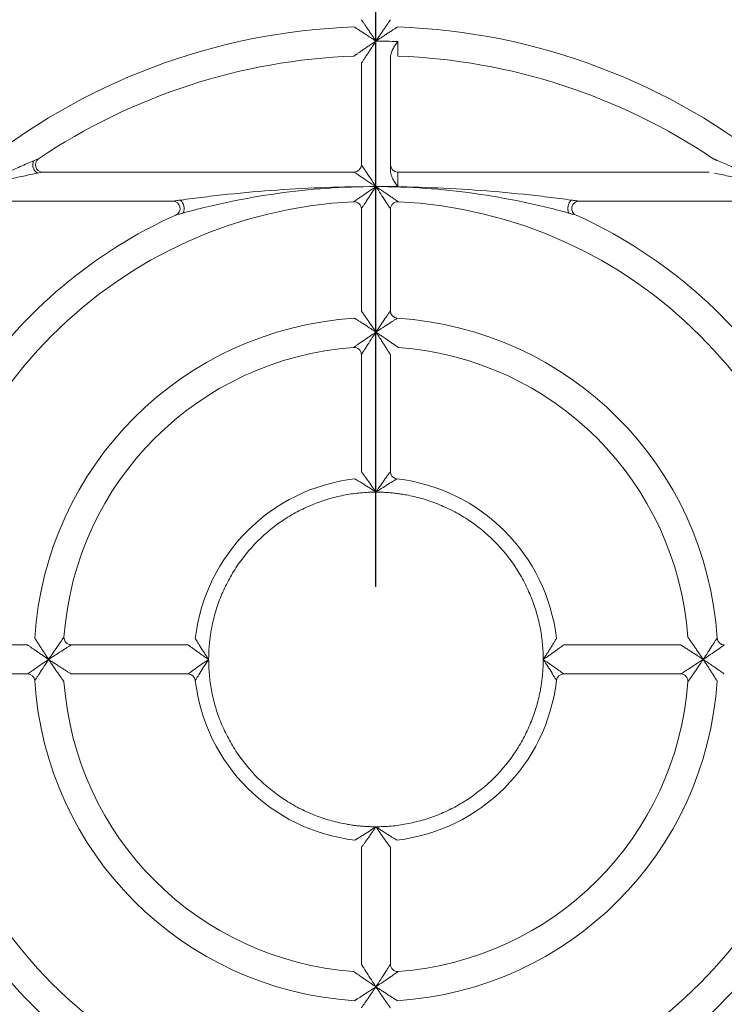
# Model space of a CAD drawing. Header units: millimetres. Extents: x 30 to 1432, y 107 to 988.
# Tile 14 of 34: x 1072 to 1120, y 653 to 721. Entities that reach past the tile are written whole.
import ezdxf

# ---------------------------------------------------------------- set-up
doc = ezdxf.new("R2010")
doc.units = ezdxf.units.MM
doc.header["$LTSCALE"] = 5
doc.layers.add('AA', color=7, linetype='Continuous')
doc.styles.add('SLDTEXTSTYLE1', font='TXT', dxfattribs={"width": 0.75})
doc.dimstyles.new('SLDDIMSTYLE0', dxfattribs={"dimtxt": 17.5, "dimasz": 16.51, "dimexe": 0, "dimexo": 0.0625, "dimgap": 4.375, "dimtad": 1, "dimrnd": 1e-09, "dimzin": 12, "dimdsep": 46, "dimtxsty": 'SLDTEXTSTYLE1', "dimsah": 1, "dimcen": 0.09, "dimadec": 0, "dimazin": 3, "dimtfac": 1, "dimtofl": 0, "dimtmove": 0, "dimatfit": 3, "dimfxl": 1, "dimfrac": 2, "dimtolj": 1, "dimtzin": 12, "dimarcsym": 0})

# ---------------------------------------------------------------- blocks, each defined once
blk = doc.blocks.new('*D6')
at = {"layer": 'AA', "color": 7}
for p, q in [((1096.503, 681.694), (1096.503, 887.194)), ((1221.503, 681.694), (1221.503, 887.194)), ((1096.503, 882.194), (1221.503, 882.194))]:
    blk.add_line(p, q, dxfattribs=at)
for points in [[(1096.503, 882.194), (1113.013, 879.654), (1113.013, 884.734)], [(1221.503, 882.194), (1204.993, 884.734), (1204.993, 879.654)]]:
    blk.add_solid(points, dxfattribs=at)
at = {"layer": 'AA', "color": 7, "insert": (1119.283, 904.752, 18.061), "char_height": 17.5, "attachment_point": 1, "style": 'SLDTEXTSTYLE1'}
blk.add_mtext('125', dxfattribs=at)

msp = doc.modelspace()

# ---------------------------------------------------------------- linework, layer by layer
at = {"color": 7, "linetype": 'Continuous', "lineweight": 15}
for p, q in [((1096.503, 709.194), (1096.503, 719.194)), ((1095.503, 717.666), (1095.503, 710.694)), ((1097.503, 718.048), (1097.503, 710.312)), ((1095.003, 710.194), (1073.59, 710.194)), ((1119.416, 710.194), (1098.003, 710.194)), ((1098.003, 710.194), (1098.003, 709.194)), ((1098.003, 709.194), (1096.503, 709.194)), ((1069.67, 708.194), (1082.538, 708.194)), ((1110.467, 708.194), (1123.335, 708.194)), ((1095.503, 707.657), (1095.503, 700.647)), ((1097.503, 700.647), (1097.503, 707.657)), ((1095.503, 697.64), (1095.503, 689.607)), ((1097.503, 689.607), (1097.503, 697.64)), ((1072.55, 677.694), (1065.539, 677.694)), ((1083.59, 677.694), (1075.556, 677.694)), ((1117.449, 677.694), (1109.416, 677.694)), ((1065.539, 675.694), (1072.55, 675.694)), ((1075.556, 675.694), (1083.59, 675.694)), ((1109.416, 675.694), (1117.449, 675.694)), ((1095.503, 663.781), (1095.503, 655.747)), ((1097.503, 655.747), (1097.503, 663.781))]:
    msp.add_line(p, q, dxfattribs=at)
for centre, radius, start, end in [((1096.503, 676.694), 53.5, 91.59175, 140.9772), ((1096.503, 676.694), 53.5, 39.0228, 88.40825), ((1096.503, 676.694), 51.5, 91.68541, 138.18969), ((1096.503, 676.694), 51.5, 41.81031, 88.31459), ((1096.503, 676.694), 43.5, 91.95364, 129.40057), ((1096.503, 676.694), 43.5, 50.59943, 88.04636), ((1096.503, 676.694), 41.5, 92.09665, 123.97635), ((1096.503, 676.694), 41.5, 56.02365, 87.90335), ((1073.594, 710.696), 0.678, 156.50594, 237.96652), ((1095.003, 710.694), 0.5, 270, 0), ((1098.003, 710.694), 0.5, 180, 270), ((1096.503, 676.694), 31.5, 92.77346, 177.22654), ((1082.484, 707.685), 0.828, 338.52803, 44.82159), ((1095.003, 707.657), 0.5, 0, 92.77346), ((1098.003, 707.657), 0.5, 87.22654, 180), ((1096.503, 676.694), 31.5, 2.77346, 87.22654), ((1110.521, 707.685), 0.828, 135.17833, 201.47206), ((1110.467, 707.694), 0.5, 90, 245.75037), ((1096.503, 676.694), 23.5, 93.58332, 176.41668), ((1096.503, 676.694), 23.5, 3.58332, 86.41668), ((1096.503, 676.694), 21.5, 94.09604, 175.90396), ((1096.503, 676.694), 12.5, 96.62581, 173.37419), ((1096.503, 676.694), 12.5, 6.62581, 83.37419), ((1083.59, 675.194), 0.5, 6.62581, 90), ((1096.503, 676.694), 23.5, 183.58332, 266.41668), ((1096.503, 676.694), 12.5, 186.62581, 263.37419), ((1096.503, 676.694), 12.5, 276.62581, 353.37419), ((1096.503, 676.694), 23.5, 273.58332, 356.41668), ((1096.503, 676.694), 31.5, 272.77346, 357.22654), ((1096.503, 676.694), 21.5, 274.09604, 355.90396)]:
    msp.add_arc(centre, radius, start, end, dxfattribs=at)
at = {"color": 144, "linetype": 'Continuous', "lineweight": 0}
for centre, radius, start, end in [((1073.59, 710.694), 0.5, 123.97635, 270), ((1082.538, 707.694), 0.5, 294.24963, 90), ((1098.003, 700.647), 0.5, 180, 266.41668), ((1095.003, 697.64), 0.5, 0, 94.09604), ((1096.503, 676.694), 21.5, 4.09604, 85.90396), ((1098.003, 689.607), 0.5, 180, 263.37419), ((1075.556, 678.194), 0.5, 175.90396, 270), ((1120.456, 678.194), 0.5, 183.58349, 270), ((1072.55, 675.194), 0.5, 3.58332, 90), ((1109.416, 675.194), 0.5, 90, 173.37419), ((1117.449, 675.194), 0.5, 355.90396, 90), ((1096.503, 676.694), 31.5, 182.77346, 267.22654), ((1096.503, 676.694), 21.5, 184.09604, 265.90396), ((1098.003, 655.747), 0.5, 180, 274.09604)]:
    msp.add_arc(centre, radius, start, end, dxfattribs=at)
for points, knots in [([(1096.503, 719.194), (1096.457, 719.224), (1096.371, 719.281), (1096.249, 719.362), (1096.142, 719.434), (1095.993, 719.532), (1095.811, 719.652), (1095.586, 719.799), (1095.384, 719.932), (1095.227, 720.033), (1095.126, 720.099), (1095.066, 720.139), (1095.027, 720.164), (1095.022, 720.167), (1095.02, 720.168)], [0, 0, 0, 0, 0.073534, 0.139596, 0.198159, 0.249198, 0.383534, 0.499517, 0.634234, 0.749153, 0.818589, 0.882586, 0.9425, 1, 1, 1, 1]), ([(1095.503, 720.668), (1095.503, 720.667), (1095.504, 720.666), (1095.513, 720.654), (1095.526, 720.634), (1095.545, 720.607), (1095.569, 720.572), (1095.599, 720.529), (1095.654, 720.449), (1095.75, 720.307), (1095.887, 720.108), (1096.038, 719.884), (1096.183, 719.67), (1096.341, 719.435), (1096.444, 719.282), (1096.503, 719.194)], [0, 0, 0, 0, 0.032583, 0.065729, 0.099784, 0.135071, 0.171879, 0.210462, 0.251041, 0.365571, 0.500613, 0.615979, 0.750862, 0.857525, 1, 1, 1, 1]), ([(1096.503, 719.194), (1096.534, 719.24), (1096.593, 719.328), (1096.675, 719.452), (1096.747, 719.558), (1096.845, 719.705), (1096.967, 719.884), (1097.118, 720.108), (1097.255, 720.307), (1097.361, 720.463), (1097.43, 720.562), (1097.472, 720.623), (1097.498, 720.661), (1097.501, 720.666), (1097.503, 720.668)], [0, 0, 0, 0, 0.075729, 0.142505, 0.200329, 0.249205, 0.384105, 0.499522, 0.634579, 0.749162, 0.818814, 0.88286, 0.942689, 1, 1, 1, 1]), ([(1097.986, 720.168), (1097.985, 720.168), (1097.983, 720.167), (1097.971, 720.159), (1097.951, 720.146), (1097.924, 720.128), (1097.888, 720.105), (1097.845, 720.077), (1097.764, 720.024), (1097.621, 719.932), (1097.419, 719.799), (1097.194, 719.652), (1096.977, 719.509), (1096.742, 719.354), (1096.589, 719.251), (1096.503, 719.194)], [0, 0, 0, 0, 0.032701, 0.065935, 0.100045, 0.135344, 0.172118, 0.210614, 0.251048, 0.365914, 0.500616, 0.616547, 0.750867, 0.86043, 1, 1, 1, 1]), ([(1094.984, 718.166), (1094.985, 718.166), (1094.987, 718.168), (1095, 718.176), (1095.021, 718.191), (1095.05, 718.211), (1095.087, 718.236), (1095.133, 718.268), (1095.218, 718.326), (1095.365, 718.426), (1095.569, 718.565), (1095.798, 718.72), (1096.003, 718.86), (1096.244, 719.02), (1096.4, 719.125), (1096.503, 719.194)], [0, 0, 0, 0, 0.031981, 0.064652, 0.098413, 0.13363, 0.170626, 0.209685, 0.251048, 0.36452, 0.500644, 0.61417, 0.750857, 0.837239, 1, 1, 1, 1]), ([(1096.503, 719.194), (1096.468, 719.142), (1096.404, 719.046), (1096.318, 718.917), (1096.25, 718.813), (1096.154, 718.667), (1096.036, 718.488), (1095.885, 718.257), (1095.751, 718.051), (1095.645, 717.887), (1095.576, 717.781), (1095.534, 717.716), (1095.508, 717.674), (1095.504, 717.669), (1095.503, 717.666)], [0, 0, 0, 0, 0.082747, 0.151866, 0.207357, 0.249219, 0.38515, 0.499502, 0.63527, 0.749161, 0.819749, 0.884016, 0.943468, 1, 1, 1, 1]), ([(1098.003, 719.167), (1097.943, 719.083), (1097.851, 718.953), (1097.741, 718.778), (1097.663, 718.637), (1097.595, 718.492), (1097.543, 718.339), (1097.509, 718.192), (1097.505, 718.095), (1097.503, 718.048)], [0, 0, 0, 0, 0.2498934, 0.3811437, 0.4986889, 0.6380821, 0.7669927, 0.8869863, 1, 1, 1, 1]), ([(1098.003, 719.167), (1098.003, 719.135), (1098.004, 719.071), (1098.006, 718.98), (1098.007, 718.895), (1098.009, 718.817), (1098.01, 718.746), (1098.011, 718.683), (1098.012, 718.626), (1098.013, 718.575), (1098.014, 718.531), (1098.015, 718.493), (1098.016, 718.42), (1098.018, 718.325), (1098.02, 718.233), (1098.021, 718.176), (1098.021, 718.169), (1098.021, 718.166)], [0, 0, 0, 0, 0.06213, 0.120937, 0.176418, 0.228576, 0.277408, 0.322916, 0.365098, 0.403955, 0.439486, 0.471691, 0.500571, 0.631623, 0.758538, 0.881327, 1, 1, 1, 1]), ([(1096.503, 709.194), (1096.372, 709.39), (1096.241, 709.586), (1095.999, 709.949), (1095.888, 710.116), (1095.703, 710.393), (1095.629, 710.504), (1095.529, 710.655), (1095.503, 710.694), (1095.503, 710.694)], [0, 0, 0, 0, 0.25, 0.25, 0.5, 0.5, 0.75, 0.75, 1, 1, 1, 1]), ([(1119.695, 711.108), (1119.696, 711.108), (1119.698, 711.107), (1119.711, 711.102), (1119.732, 711.093), (1119.762, 711.08), (1119.8, 711.064), (1119.847, 711.045), (1119.901, 711.022), (1119.964, 710.996), (1120.01, 710.976), (1120.033, 710.966)], [0, 0, 0, 0, 0.076747, 0.157185, 0.244211, 0.340129, 0.446673, 0.565114, 0.696384, 0.841172, 1, 1, 1, 1]), ([(1096.503, 709.194), (1096.616, 709.023), (1096.728, 708.855), (1096.945, 708.524), (1097.052, 708.36), (1097.196, 708.137), (1097.241, 708.067), (1097.325, 707.936), (1097.364, 707.875), (1097.461, 707.723), (1097.503, 707.657), (1097.503, 707.657)], [0, 0, 0, 0, 0.25, 0.25, 0.5, 0.5, 0.625, 0.625, 0.75, 0.75, 1, 1, 1, 1]), ([(1095.503, 700.647), (1095.503, 700.646), (1095.504, 700.645), (1095.513, 700.633), (1095.526, 700.614), (1095.545, 700.587), (1095.569, 700.553), (1095.598, 700.512), (1095.653, 700.434), (1095.75, 700.295), (1095.887, 700.099), (1096.039, 699.878), (1096.185, 699.665), (1096.343, 699.432), (1096.445, 699.28), (1096.503, 699.194)], [0, 0, 0, 0, 0.03276, 0.066046, 0.100188, 0.135493, 0.172238, 0.21067, 0.251005, 0.365821, 0.500575, 0.616342, 0.75085, 0.859834, 1, 1, 1, 1]), ([(1096.503, 699.194), (1096.459, 699.223), (1096.376, 699.278), (1096.256, 699.357), (1096.148, 699.429), (1095.928, 699.573), (1095.666, 699.744), (1095.392, 699.92), (1095.237, 700.019), (1095.138, 700.082), (1095.079, 700.12), (1095.041, 700.143), (1095.036, 700.146), (1095.034, 700.148)], [0, 0, 0, 0, 0.071134, 0.136423, 0.195824, 0.249302, 0.499333, 0.633537, 0.749069, 0.817996, 0.88189, 0.942036, 1, 1, 1, 1]), ([(1097.503, 697.64), (1097.502, 697.641), (1097.501, 697.643), (1097.493, 697.656), (1097.479, 697.678), (1097.46, 697.709), (1097.436, 697.748), (1097.405, 697.796), (1097.35, 697.884), (1097.255, 698.037), (1097.121, 698.246), (1096.971, 698.48), (1096.834, 698.691), (1096.676, 698.934), (1096.57, 699.092), (1096.503, 699.194)], [0, 0, 0, 0, 0.031857, 0.064424, 0.098121, 0.133324, 0.170366, 0.209532, 0.251064, 0.364565, 0.500658, 0.61438, 0.750857, 0.839545, 1, 1, 1, 1]), ([(1096.503, 699.194), (1096.542, 699.167), (1096.622, 699.114), (1096.74, 699.034), (1096.857, 698.955), (1097.017, 698.848), (1097.21, 698.717), (1097.441, 698.557), (1097.65, 698.412), (1097.814, 698.297), (1097.922, 698.221), (1097.988, 698.174), (1098.03, 698.144), (1098.036, 698.141), (1098.038, 698.139)], [0, 0, 0, 0, 0.062398, 0.124737, 0.187018, 0.249242, 0.379221, 0.499523, 0.636366, 0.749193, 0.820738, 0.885226, 0.944291, 1, 1, 1, 1]), ([(1096.503, 688.194), (1096.462, 688.221), (1096.382, 688.274), (1096.265, 688.351), (1096.157, 688.422), (1096.007, 688.518), (1095.825, 688.635), (1095.605, 688.774), (1095.406, 688.898), (1095.255, 688.991), (1095.16, 689.05), (1095.103, 689.084), (1095.067, 689.106), (1095.063, 689.109), (1095.06, 689.11)], [0, 0, 0, 0, 0.068333, 0.132676, 0.192975, 0.24918, 0.3815, 0.499568, 0.632633, 0.74917, 0.817129, 0.880779, 0.941274, 1, 1, 1, 1]), ([(1095.503, 689.607), (1095.503, 689.606), (1095.504, 689.605), (1095.512, 689.594), (1095.526, 689.576), (1095.544, 689.551), (1095.568, 689.519), (1095.597, 689.48), (1095.652, 689.406), (1095.75, 689.273), (1095.888, 689.082), (1096.041, 688.867), (1096.189, 688.656), (1096.346, 688.427), (1096.447, 688.277), (1096.503, 688.194)], [0, 0, 0, 0, 0.033079, 0.06662, 0.100923, 0.136269, 0.172913, 0.211086, 0.250992, 0.366346, 0.50054, 0.617016, 0.750854, 0.863052, 1, 1, 1, 1]), ([(1073.049, 678.162), (1073.049, 678.162), (1073.05, 678.16), (1073.058, 678.148), (1073.07, 678.129), (1073.087, 678.102), (1073.109, 678.067), (1073.136, 678.025), (1073.187, 677.945), (1073.276, 677.804), (1073.406, 677.604), (1073.55, 677.38), (1073.693, 677.163), (1073.846, 676.929), (1073.947, 676.777), (1074.003, 676.694)], [0, 0, 0, 0, 0.032972, 0.066418, 0.100657, 0.135984, 0.172669, 0.210945, 0.251017, 0.366448, 0.500582, 0.617303, 0.750862, 0.863661, 1, 1, 1, 1]), ([(1084.086, 678.136), (1084.087, 678.135), (1084.087, 678.134), (1084.094, 678.122), (1084.106, 678.104), (1084.121, 678.078), (1084.142, 678.045), (1084.166, 678.005), (1084.214, 677.927), (1084.298, 677.79), (1084.466, 677.52), (1084.655, 677.224), (1084.85, 676.924), (1084.95, 676.774), (1085.003, 676.694)], [0, 0, 0, 0, 0.033472, 0.067312, 0.101802, 0.137203, 0.173754, 0.211666, 0.251125, 0.367664, 0.500779, 0.75076, 0.867286, 1, 1, 1, 1]), ([(1108.003, 676.694), (1108.03, 676.735), (1108.083, 676.815), (1108.16, 676.931), (1108.231, 677.04), (1108.327, 677.189), (1108.444, 677.371), (1108.583, 677.591), (1108.707, 677.79), (1108.8, 677.941), (1108.859, 678.037), (1108.893, 678.093), (1108.915, 678.129), (1108.918, 678.134), (1108.919, 678.136)], [0, 0, 0, 0, 0.068333, 0.132676, 0.192975, 0.24918, 0.3815, 0.499568, 0.632633, 0.74917, 0.817129, 0.880779, 0.941274, 1, 1, 1, 1]), ([(1117.948, 678.229), (1117.948, 678.229), (1117.949, 678.227), (1117.959, 678.213), (1117.974, 678.192), (1117.995, 678.162), (1118.022, 678.124), (1118.056, 678.076), (1118.116, 677.99), (1118.221, 677.841), (1118.363, 677.637), (1118.521, 677.406), (1118.679, 677.175), (1118.844, 676.932), (1118.95, 676.774), (1119.003, 676.694)], [0, 0, 0, 0, 0.031599, 0.06397, 0.097546, 0.132719, 0.169833, 0.209186, 0.251035, 0.363808, 0.500631, 0.612603, 0.750822, 0.874545, 1, 1, 1, 1]), ([(1074.003, 676.694), (1073.957, 676.724), (1073.871, 676.782), (1073.75, 676.863), (1073.644, 676.935), (1073.497, 677.035), (1073.318, 677.157), (1073.098, 677.309), (1072.901, 677.446), (1072.749, 677.553), (1072.652, 677.621), (1072.594, 677.663), (1072.557, 677.689), (1072.552, 677.692), (1072.55, 677.694)], [0, 0, 0, 0, 0.073993, 0.14019, 0.198594, 0.24921, 0.383733, 0.499553, 0.634322, 0.749191, 0.818477, 0.882432, 0.942399, 1, 1, 1, 1]), ([(1085.003, 676.694), (1084.959, 676.723), (1084.876, 676.778), (1084.758, 676.858), (1084.652, 676.931), (1084.506, 677.031), (1084.33, 677.155), (1084.114, 677.308), (1083.923, 677.447), (1083.778, 677.554), (1083.686, 677.622), (1083.631, 677.663), (1083.596, 677.689), (1083.592, 677.692), (1083.59, 677.694)], [0, 0, 0, 0, 0.071578, 0.136967, 0.196174, 0.249203, 0.383054, 0.499582, 0.633789, 0.749195, 0.817843, 0.881652, 0.941876, 1, 1, 1, 1]), ([(1109.416, 677.694), (1109.415, 677.693), (1109.414, 677.692), (1109.403, 677.684), (1109.385, 677.671), (1109.36, 677.652), (1109.328, 677.628), (1109.289, 677.599), (1109.215, 677.544), (1109.082, 677.447), (1108.891, 677.308), (1108.676, 677.155), (1108.465, 677.007), (1108.236, 676.851), (1108.086, 676.749), (1108.003, 676.694)], [0, 0, 0, 0, 0.033079, 0.06662, 0.100923, 0.136269, 0.172913, 0.211086, 0.250992, 0.366346, 0.50054, 0.617016, 0.750854, 0.863052, 1, 1, 1, 1]), ([(1119.003, 676.694), (1118.957, 676.724), (1118.872, 676.781), (1118.755, 676.858), (1118.661, 676.92), (1118.588, 676.967), (1118.462, 677.05), (1118.289, 677.162), (1118.055, 677.312), (1117.846, 677.446), (1117.678, 677.551), (1117.568, 677.62), (1117.5, 677.662), (1117.457, 677.689), (1117.452, 677.692), (1117.449, 677.694)], [0, 0, 0, 0, 0.072826, 0.134163, 0.18401, 0.222367, 0.249233, 0.385729, 0.499501, 0.63561, 0.749163, 0.820238, 0.884622, 0.943879, 1, 1, 1, 1]), ([(1074.003, 676.694), (1074.049, 676.663), (1074.134, 676.606), (1074.25, 676.529), (1074.344, 676.467), (1074.417, 676.42), (1074.544, 676.337), (1074.716, 676.225), (1074.95, 676.075), (1075.16, 675.942), (1075.327, 675.837), (1075.437, 675.768), (1075.505, 675.725), (1075.548, 675.699), (1075.554, 675.695), (1075.556, 675.694)], [0, 0, 0, 0, 0.072826, 0.134163, 0.18401, 0.222367, 0.249233, 0.385729, 0.499501, 0.63561, 0.749163, 0.820238, 0.884622, 0.943879, 1, 1, 1, 1]), ([(1075.058, 675.158), (1075.057, 675.159), (1075.056, 675.161), (1075.047, 675.174), (1075.032, 675.195), (1075.01, 675.225), (1074.983, 675.264), (1074.95, 675.311), (1074.889, 675.397), (1074.785, 675.546), (1074.643, 675.751), (1074.484, 675.981), (1074.327, 676.212), (1074.161, 676.455), (1074.056, 676.614), (1074.003, 676.694)], [0, 0, 0, 0, 0.031599, 0.06397, 0.097546, 0.132719, 0.169833, 0.209186, 0.251035, 0.363808, 0.500631, 0.612603, 0.750822, 0.874545, 1, 1, 1, 1]), ([(1119.957, 675.225), (1119.956, 675.226), (1119.955, 675.227), (1119.948, 675.239), (1119.936, 675.258), (1119.918, 675.285), (1119.896, 675.32), (1119.87, 675.362), (1119.819, 675.442), (1119.729, 675.583), (1119.6, 675.784), (1119.455, 676.007), (1119.313, 676.225), (1119.16, 676.458), (1119.058, 676.61), (1119.003, 676.694)], [0, 0, 0, 0, 0.032972, 0.066418, 0.100657, 0.135984, 0.172669, 0.210945, 0.251017, 0.366448, 0.500582, 0.617303, 0.750862, 0.863654, 1, 1, 1, 1]), ([(1119.003, 676.694), (1119.048, 676.663), (1119.134, 676.606), (1119.255, 676.524), (1119.362, 676.452), (1119.509, 676.353), (1119.687, 676.23), (1119.908, 676.078), (1120.104, 675.941), (1120.256, 675.835), (1120.354, 675.766), (1120.412, 675.725), (1120.449, 675.699), (1120.453, 675.695), (1120.456, 675.694)], [0, 0, 0, 0, 0.073993, 0.14019, 0.198594, 0.24921, 0.383733, 0.499553, 0.634322, 0.749191, 0.818477, 0.882432, 0.942399, 1, 1, 1, 1]), ([(1095.06, 664.277), (1095.061, 664.278), (1095.063, 664.278), (1095.074, 664.285), (1095.092, 664.297), (1095.118, 664.312), (1095.151, 664.333), (1095.192, 664.357), (1095.269, 664.405), (1095.406, 664.489), (1095.676, 664.658), (1095.973, 664.846), (1096.273, 665.041), (1096.423, 665.141), (1096.503, 665.194)], [0, 0, 0, 0, 0.033472, 0.067312, 0.101802, 0.137203, 0.173754, 0.211666, 0.251125, 0.367664, 0.500779, 0.75076, 0.867278, 1, 1, 1, 1]), ([(1096.503, 665.194), (1096.474, 665.15), (1096.418, 665.067), (1096.338, 664.949), (1096.265, 664.843), (1096.165, 664.697), (1096.041, 664.521), (1095.888, 664.306), (1095.75, 664.114), (1095.643, 663.969), (1095.574, 663.877), (1095.533, 663.822), (1095.507, 663.787), (1095.504, 663.783), (1095.503, 663.781)], [0, 0, 0, 0, 0.0715779, 0.1369674, 0.1961736, 0.2492031, 0.3830543, 0.4995817, 0.6337893, 0.7491953, 0.8178427, 0.8816522, 0.9418763, 1, 1, 1, 1]), ([(1097.503, 663.781), (1097.502, 663.781), (1097.501, 663.783), (1097.493, 663.794), (1097.48, 663.811), (1097.461, 663.836), (1097.437, 663.868), (1097.408, 663.907), (1097.353, 663.982), (1097.256, 664.114), (1097.117, 664.305), (1096.964, 664.52), (1096.816, 664.732), (1096.66, 664.96), (1096.558, 665.111), (1096.503, 665.194)], [0, 0, 0, 0, 0.033079, 0.06662, 0.100923, 0.136269, 0.172913, 0.211086, 0.250992, 0.366346, 0.50054, 0.617016, 0.750854, 0.863052, 1, 1, 1, 1]), ([(1096.503, 665.194), (1096.544, 665.166), (1096.624, 665.113), (1096.74, 665.037), (1096.849, 664.966), (1096.998, 664.869), (1097.18, 664.752), (1097.4, 664.613), (1097.599, 664.489), (1097.75, 664.396), (1097.846, 664.338), (1097.902, 664.303), (1097.938, 664.281), (1097.943, 664.279), (1097.945, 664.277)], [0, 0, 0, 0, 0.068333, 0.132676, 0.192975, 0.24918, 0.3815, 0.499568, 0.632633, 0.74917, 0.817129, 0.880779, 0.941274, 1, 1, 1, 1]), ([(1096.503, 654.194), (1096.463, 654.22), (1096.384, 654.273), (1096.266, 654.353), (1096.148, 654.433), (1095.988, 654.54), (1095.795, 654.671), (1095.564, 654.83), (1095.355, 654.976), (1095.191, 655.09), (1095.083, 655.166), (1095.017, 655.213), (1094.975, 655.243), (1094.97, 655.247), (1094.967, 655.249)], [0, 0, 0, 0, 0.062398, 0.124737, 0.187018, 0.249242, 0.379221, 0.499523, 0.636366, 0.749193, 0.820738, 0.885226, 0.944291, 1, 1, 1, 1]), ([(1095.503, 655.747), (1095.503, 655.746), (1095.504, 655.745), (1095.513, 655.731), (1095.526, 655.709), (1095.545, 655.679), (1095.57, 655.639), (1095.6, 655.591), (1095.655, 655.503), (1095.751, 655.351), (1095.884, 655.141), (1096.034, 654.907), (1096.171, 654.696), (1096.33, 654.453), (1096.435, 654.295), (1096.503, 654.194)], [0, 0, 0, 0, 0.0318568, 0.0644243, 0.0981207, 0.1333241, 0.1703662, 0.2095323, 0.2510639, 0.3645651, 0.5006578, 0.6143799, 0.750857, 0.8395447, 1, 1, 1, 1]), ([(1095.034, 653.24), (1095.035, 653.24), (1095.036, 653.241), (1095.048, 653.249), (1095.067, 653.261), (1095.094, 653.278), (1095.129, 653.3), (1095.171, 653.327), (1095.251, 653.378), (1095.392, 653.468), (1095.593, 653.597), (1095.816, 653.741), (1096.034, 653.884), (1096.267, 654.037), (1096.419, 654.138), (1096.503, 654.194)], [0, 0, 0, 0, 0.032972, 0.066418, 0.100657, 0.135984, 0.172669, 0.210945, 0.251017, 0.366448, 0.500582, 0.617303, 0.750862, 0.863654, 1, 1, 1, 1]), ([(1096.503, 654.194), (1096.472, 654.148), (1096.415, 654.062), (1096.333, 653.941), (1096.261, 653.835), (1096.162, 653.688), (1096.039, 653.509), (1095.887, 653.289), (1095.75, 653.092), (1095.644, 652.94), (1095.575, 652.843), (1095.534, 652.785), (1095.508, 652.748), (1095.504, 652.743), (1095.503, 652.741)], [0, 0, 0, 0, 0.073993, 0.14019, 0.198594, 0.24921, 0.383733, 0.499553, 0.634322, 0.749191, 0.818477, 0.882432, 0.942399, 1, 1, 1, 1]), ([(1096.503, 654.194), (1096.546, 654.165), (1096.629, 654.109), (1096.749, 654.03), (1096.858, 653.958), (1097.078, 653.814), (1097.34, 653.644), (1097.613, 653.468), (1097.768, 653.369), (1097.867, 653.306), (1097.927, 653.268), (1097.964, 653.244), (1097.969, 653.241), (1097.971, 653.24)], [0, 0, 0, 0, 0.071134, 0.136423, 0.195824, 0.249302, 0.499333, 0.633537, 0.749069, 0.817996, 0.88189, 0.942036, 1, 1, 1, 1]), ([(1097.503, 652.741), (1097.502, 652.741), (1097.501, 652.743), (1097.493, 652.755), (1097.48, 652.773), (1097.461, 652.8), (1097.437, 652.834), (1097.407, 652.875), (1097.352, 652.954), (1097.255, 653.092), (1097.118, 653.288), (1096.966, 653.509), (1096.82, 653.722), (1096.663, 653.955), (1096.56, 654.108), (1096.503, 654.194)], [0, 0, 0, 0, 0.03276, 0.066046, 0.100188, 0.135493, 0.172238, 0.21067, 0.251005, 0.365821, 0.500575, 0.616342, 0.75085, 0.859834, 1, 1, 1, 1])]:
    msp.add_open_spline(points, degree=3, knots=knots, dxfattribs=at)
at = {"color": 7, "linetype": 'Continuous', "lineweight": 15}
msp.add_open_spline([(1096.503, 719.194), (1096.753, 719.193), (1097.253, 719.19), (1097.753, 719.175), (1098.003, 719.167)], degree=3, dxfattribs=at)
for points, knots in [([(1069.117, 709.194), (1069.767, 709.517), (1070.422, 709.83), (1071.406, 710.282), (1071.733, 710.429), (1072.215, 710.641), (1072.374, 710.71), (1072.682, 710.843), (1072.833, 710.908), (1072.972, 710.966)], [0, 0, 0, 0, 0.5, 0.5, 0.75, 0.75, 0.875, 0.875, 1, 1, 1, 1]), ([(1073.31, 711.108), (1073.31, 711.108), (1073.235, 711.077), (1073.099, 711.02), (1073.033, 710.992), (1072.972, 710.966)], [0, 0, 0, 0, 0.5, 0.5, 1, 1, 1, 1]), ([(1120.033, 710.966), (1120.172, 710.908), (1120.323, 710.843), (1120.632, 710.71), (1120.79, 710.641), (1121.273, 710.429), (1121.599, 710.282), (1122.584, 709.83), (1123.238, 709.517), (1123.889, 709.194)], [0, 0, 0, 0, 0.125, 0.125, 0.25, 0.25, 0.5, 0.5, 1, 1, 1, 1]), ([(1069.117, 709.194), (1069.822, 709.365), (1070.527, 709.53), (1071.578, 709.767), (1071.925, 709.843), (1072.436, 709.953), (1072.604, 709.989), (1072.929, 710.057), (1073.089, 710.091), (1073.234, 710.121)], [0, 0, 0, 0, 0.5, 0.5, 0.75, 0.75, 0.875, 0.875, 1, 1, 1, 1]), ([(1073.234, 710.121), (1073.299, 710.134), (1073.368, 710.148), (1073.512, 710.178), (1073.59, 710.194), (1073.59, 710.194)], [0, 0, 0, 0, 0.5, 0.5, 1, 1, 1, 1]), ([(1095.003, 710.194), (1095.003, 710.194), (1095.042, 710.168), (1095.192, 710.067), (1095.303, 709.993), (1095.581, 709.808), (1095.747, 709.697), (1096.11, 709.455), (1096.306, 709.325), (1096.503, 709.194)], [0, 0, 0, 0, 0.25, 0.25, 0.5, 0.5, 0.75, 0.75, 1, 1, 1, 1]), ([(1097.503, 710.312), (1097.504, 710.281), (1097.506, 710.218), (1097.52, 710.122), (1097.543, 710.024), (1097.576, 709.923), (1097.618, 709.819), (1097.672, 709.707), (1097.741, 709.583), (1097.851, 709.407), (1097.943, 709.278), (1098.003, 709.194)], [0, 0, 0, 0, 0.074626, 0.152062, 0.232938, 0.317808, 0.407153, 0.501383, 0.618511, 0.750195, 1, 1, 1, 1]), ([(1119.771, 710.121), (1119.917, 710.091), (1120.076, 710.057), (1120.402, 709.989), (1120.569, 709.953), (1121.08, 709.843), (1121.427, 709.767), (1122.479, 709.53), (1123.183, 709.365), (1123.889, 709.194)], [0, 0, 0, 0, 0.125, 0.125, 0.25, 0.25, 0.5, 0.5, 1, 1, 1, 1]), ([(1096.503, 709.194), (1095.368, 709.192), (1094.232, 709.174), (1091.966, 709.095), (1090.834, 709.035), (1088.583, 708.879), (1087.462, 708.781), (1085.793, 708.607), (1085.239, 708.545), (1084.412, 708.444), (1084.136, 708.41), (1083.593, 708.339), (1083.323, 708.303), (1083.072, 708.269)], [0, 0, 0, 0, 0.25, 0.25, 0.5, 0.5, 0.75, 0.75, 0.875, 0.875, 0.9375, 0.9375, 1, 1, 1, 1]), ([(1083.255, 707.381), (1083.496, 707.448), (1083.756, 707.517), (1084.28, 707.653), (1084.547, 707.72), (1085.348, 707.914), (1085.887, 708.036), (1087.517, 708.375), (1088.62, 708.568), (1090.846, 708.878), (1091.972, 708.996), (1094.232, 709.154), (1095.368, 709.192), (1096.503, 709.194)], [0, 0, 0, 0, 0.0625, 0.0625, 0.125, 0.125, 0.25, 0.25, 0.5, 0.5, 0.75, 0.75, 1, 1, 1, 1]), ([(1096.503, 709.194), (1096.332, 709.08), (1096.164, 708.967), (1095.836, 708.745), (1095.672, 708.634), (1095.452, 708.483), (1095.382, 708.436), (1095.253, 708.347), (1095.193, 708.306), (1095.043, 708.201), (1094.978, 708.157), (1094.978, 708.157)], [0, 0, 0, 0, 0.25, 0.25, 0.5, 0.5, 0.625, 0.625, 0.75, 0.75, 1, 1, 1, 1]), ([(1095.503, 707.657), (1095.503, 707.657), (1095.544, 707.723), (1095.642, 707.875), (1095.68, 707.936), (1095.764, 708.067), (1095.81, 708.137), (1095.954, 708.36), (1096.061, 708.524), (1096.278, 708.855), (1096.389, 709.023), (1096.503, 709.194)], [0, 0, 0, 0, 0.25, 0.25, 0.375, 0.375, 0.5, 0.5, 0.75, 0.75, 1, 1, 1, 1]), ([(1109.934, 708.269), (1109.683, 708.303), (1109.413, 708.339), (1108.869, 708.41), (1108.593, 708.444), (1107.766, 708.545), (1107.212, 708.607), (1105.543, 708.781), (1104.422, 708.879), (1102.171, 709.035), (1101.04, 709.095), (1098.773, 709.174), (1097.638, 709.192), (1096.503, 709.194)], [0, 0, 0, 0, 0.0625, 0.0625, 0.125, 0.125, 0.25, 0.25, 0.5, 0.5, 0.75, 0.75, 1, 1, 1, 1]), ([(1096.503, 709.194), (1097.638, 709.192), (1098.773, 709.154), (1101.034, 708.996), (1102.159, 708.878), (1104.386, 708.568), (1105.488, 708.375), (1107.118, 708.036), (1107.658, 707.914), (1108.459, 707.72), (1108.725, 707.653), (1109.249, 707.517), (1109.509, 707.448), (1109.75, 707.381)], [0, 0, 0, 0, 0.25, 0.25, 0.5, 0.5, 0.75, 0.75, 0.875, 0.875, 0.9375, 0.9375, 1, 1, 1, 1]), ([(1098.027, 708.157), (1098.027, 708.157), (1097.963, 708.201), (1097.812, 708.306), (1097.752, 708.347), (1097.623, 708.436), (1097.554, 708.483), (1097.333, 708.634), (1097.17, 708.745), (1096.841, 708.967), (1096.673, 709.08), (1096.503, 709.194)], [0, 0, 0, 0, 0.25, 0.25, 0.375, 0.375, 0.5, 0.5, 0.75, 0.75, 1, 1, 1, 1]), ([(1083.072, 708.269), (1082.997, 708.258), (1082.918, 708.247), (1082.763, 708.226), (1082.704, 708.217), (1082.59, 708.201), (1082.538, 708.194), (1082.538, 708.194)], [0, 0, 0, 0, 0.5, 0.5, 0.75, 0.75, 1, 1, 1, 1]), ([(1110.467, 708.194), (1110.467, 708.194), (1110.415, 708.201), (1110.301, 708.217), (1110.242, 708.226), (1110.087, 708.247), (1110.009, 708.258), (1109.934, 708.269)], [0, 0, 0, 0, 0.25, 0.25, 0.5, 0.5, 1, 1, 1, 1]), ([(1063.035, 678.172), (1063.171, 681.249), (1063.734, 684.307), (1065.672, 690.155), (1067.047, 692.945), (1070.504, 698.044), (1072.587, 700.353), (1077.302, 704.318), (1079.935, 705.973), (1082.744, 707.238)], [0, 0, 0, 0, 0.25, 0.25, 0.5, 0.5, 0.75, 0.75, 1, 1, 1, 1]), ([(1082.744, 707.238), (1082.744, 707.238), (1082.793, 707.252), (1082.9, 707.282), (1082.957, 707.298), (1083.106, 707.34), (1083.182, 707.361), (1083.255, 707.381)], [0, 0, 0, 0, 0.25, 0.25, 0.5, 0.5, 1, 1, 1, 1]), ([(1109.75, 707.381), (1109.823, 707.361), (1109.9, 707.34), (1110.048, 707.298), (1110.105, 707.282), (1110.213, 707.252), (1110.262, 707.238), (1110.262, 707.238)], [0, 0, 0, 0, 0.5, 0.5, 0.75, 0.75, 1, 1, 1, 1]), ([(1110.262, 707.238), (1113.07, 705.973), (1115.703, 704.318), (1120.419, 700.353), (1122.501, 698.044), (1125.959, 692.945), (1127.333, 690.155), (1129.271, 684.307), (1129.834, 681.249), (1129.97, 678.172)], [0, 0, 0, 0, 0.25, 0.25, 0.5, 0.5, 0.75, 0.75, 1, 1, 1, 1]), ([(1096.503, 699.194), (1096.615, 699.362), (1096.725, 699.526), (1096.943, 699.845), (1097.051, 700.003), (1097.197, 700.212), (1097.243, 700.278), (1097.328, 700.399), (1097.366, 700.454), (1097.431, 700.545), (1097.457, 700.583), (1097.493, 700.633), (1097.503, 700.647), (1097.503, 700.647)], [0, 0, 0, 0, 0.25, 0.25, 0.5, 0.5, 0.625, 0.625, 0.75, 0.75, 0.875, 0.875, 1, 1, 1, 1]), ([(1096.503, 699.194), (1096.671, 699.306), (1096.836, 699.415), (1097.157, 699.625), (1097.316, 699.728), (1097.529, 699.865), (1097.596, 699.908), (1097.718, 699.987), (1097.774, 700.023), (1097.868, 700.082), (1097.906, 700.106), (1097.958, 700.139), (1097.971, 700.148), (1097.971, 700.148)], [0, 0, 0, 0, 0.25, 0.25, 0.5, 0.5, 0.625, 0.625, 0.75, 0.75, 0.875, 0.875, 1, 1, 1, 1]), ([(1094.967, 698.139), (1094.967, 698.139), (1095.033, 698.185), (1095.185, 698.293), (1095.246, 698.335), (1095.376, 698.426), (1095.447, 698.475), (1095.669, 698.629), (1095.833, 698.742), (1096.163, 698.966), (1096.331, 699.079), (1096.503, 699.194)], [0, 0, 0, 0, 0.25, 0.25, 0.375, 0.375, 0.5, 0.5, 0.75, 0.75, 1, 1, 1, 1]), ([(1096.503, 699.194), (1096.388, 699.022), (1096.277, 698.853), (1096.06, 698.521), (1095.954, 698.355), (1095.81, 698.129), (1095.764, 698.058), (1095.681, 697.925), (1095.642, 697.863), (1095.544, 697.707), (1095.503, 697.64), (1095.503, 697.64)], [0, 0, 0, 0, 0.25, 0.25, 0.5, 0.5, 0.625, 0.625, 0.75, 0.75, 1, 1, 1, 1]), ([(1096.503, 688.194), (1096.614, 688.361), (1096.724, 688.523), (1096.942, 688.836), (1097.051, 688.99), (1097.198, 689.193), (1097.244, 689.256), (1097.329, 689.372), (1097.367, 689.425), (1097.432, 689.511), (1097.458, 689.547), (1097.493, 689.594), (1097.503, 689.607), (1097.503, 689.607)], [0, 0, 0, 0, 0.25, 0.25, 0.5, 0.5, 0.625, 0.625, 0.75, 0.75, 0.875, 0.875, 1, 1, 1, 1]), ([(1097.945, 689.11), (1097.945, 689.11), (1097.932, 689.102), (1097.883, 689.072), (1097.846, 689.05), (1097.711, 688.967), (1097.586, 688.89), (1097.308, 688.716), (1097.151, 688.617), (1096.833, 688.412), (1096.67, 688.305), (1096.503, 688.194)], [0, 0, 0, 0, 0.125, 0.125, 0.25, 0.25, 0.5, 0.5, 0.75, 0.75, 1, 1, 1, 1]), ([(1085.003, 676.694), (1085.004, 676.811), (1085.006, 677.045), (1085.022, 677.395), (1085.049, 677.745), (1085.086, 678.093), (1085.134, 678.441), (1085.235, 679.038), (1085.433, 679.876), (1085.798, 680.948), (1086.274, 681.993), (1087.064, 683.345), (1088.313, 684.884), (1089.851, 686.132), (1091.203, 686.922), (1092.248, 687.398), (1093.32, 687.763), (1094.216, 687.974), (1094.929, 688.09), (1095.451, 688.149), (1095.976, 688.187), (1096.327, 688.191), (1096.503, 688.194)], [0, 0, 0, 0, 0.019462, 0.038886, 0.05829, 0.077693, 0.097112, 0.116566, 0.178314, 0.240092, 0.304414, 0.368766, 0.500003, 0.631239, 0.695562, 0.759914, 0.821662, 0.88344, 0.912594, 0.941698, 0.970813, 1, 1, 1, 1]), ([(1096.503, 688.194), (1096.62, 688.193), (1096.854, 688.191), (1097.204, 688.174), (1097.554, 688.147), (1097.902, 688.11), (1098.249, 688.062), (1098.847, 687.961), (1099.685, 687.764), (1100.757, 687.398), (1101.802, 686.922), (1103.154, 686.132), (1104.693, 684.884), (1105.941, 683.345), (1106.731, 681.993), (1107.207, 680.948), (1107.572, 679.877), (1107.783, 678.981), (1107.899, 678.268), (1107.958, 677.745), (1107.996, 677.22), (1108, 676.869), (1108.003, 676.694)], [0, 0, 0, 0, 0.019462, 0.038886, 0.05829, 0.077693, 0.097112, 0.116566, 0.178314, 0.240092, 0.304414, 0.368766, 0.500003, 0.631239, 0.695562, 0.759914, 0.821662, 0.88344, 0.912594, 0.941698, 0.970813, 1, 1, 1, 1]), ([(1074.003, 676.694), (1074.117, 676.865), (1074.23, 677.033), (1074.455, 677.364), (1074.567, 677.528), (1074.721, 677.75), (1074.77, 677.82), (1074.861, 677.95), (1074.903, 678.011), (1075.011, 678.164), (1075.058, 678.229), (1075.058, 678.229)], [0, 0, 0, 0, 0.25, 0.25, 0.5, 0.5, 0.625, 0.625, 0.75, 0.75, 1, 1, 1, 1]), ([(1119.957, 678.162), (1119.957, 678.162), (1119.948, 678.149), (1119.915, 678.097), (1119.891, 678.059), (1119.832, 677.965), (1119.796, 677.909), (1119.717, 677.787), (1119.674, 677.72), (1119.537, 677.507), (1119.434, 677.348), (1119.224, 677.027), (1119.115, 676.862), (1119.003, 676.694)], [0, 0, 0, 0, 0.125, 0.125, 0.25, 0.25, 0.375, 0.375, 0.5, 0.5, 0.75, 0.75, 1, 1, 1, 1]), ([(1075.556, 677.694), (1075.556, 677.694), (1075.489, 677.652), (1075.333, 677.554), (1075.271, 677.516), (1075.139, 677.432), (1075.067, 677.387), (1074.842, 677.243), (1074.676, 677.136), (1074.343, 676.919), (1074.174, 676.808), (1074.003, 676.694)], [0, 0, 0, 0, 0.25, 0.25, 0.375, 0.375, 0.5, 0.5, 0.75, 0.75, 1, 1, 1, 1]), ([(1120.456, 677.694), (1120.456, 677.694), (1120.442, 677.684), (1120.392, 677.648), (1120.354, 677.622), (1120.263, 677.557), (1120.208, 677.519), (1120.087, 677.434), (1120.021, 677.388), (1119.812, 677.242), (1119.654, 677.134), (1119.335, 676.917), (1119.171, 676.806), (1119.003, 676.694)], [0, 0, 0, 0, 0.125, 0.125, 0.25, 0.25, 0.375, 0.375, 0.5, 0.5, 0.75, 0.75, 1, 1, 1, 1]), ([(1072.55, 675.694), (1072.55, 675.694), (1072.563, 675.703), (1072.614, 675.739), (1072.651, 675.766), (1072.743, 675.83), (1072.798, 675.869), (1072.919, 675.954), (1072.984, 675.999), (1073.194, 676.145), (1073.351, 676.253), (1073.67, 676.471), (1073.835, 676.582), (1074.003, 676.694)], [0, 0, 0, 0, 0.125, 0.125, 0.25, 0.25, 0.375, 0.375, 0.5, 0.5, 0.75, 0.75, 1, 1, 1, 1]), ([(1073.049, 675.225), (1073.049, 675.225), (1073.057, 675.239), (1073.09, 675.29), (1073.114, 675.329), (1073.174, 675.422), (1073.209, 675.478), (1073.288, 675.601), (1073.331, 675.667), (1073.468, 675.88), (1073.571, 676.039), (1073.782, 676.361), (1073.891, 676.526), (1074.003, 676.694)], [0, 0, 0, 0, 0.125, 0.125, 0.25, 0.25, 0.375, 0.375, 0.5, 0.5, 0.75, 0.75, 1, 1, 1, 1]), ([(1083.59, 675.694), (1083.59, 675.694), (1083.602, 675.703), (1083.649, 675.738), (1083.685, 675.765), (1083.772, 675.829), (1083.824, 675.868), (1083.94, 675.953), (1084.003, 675.999), (1084.206, 676.145), (1084.36, 676.254), (1084.674, 676.472), (1084.836, 676.582), (1085.003, 676.694)], [0, 0, 0, 0, 0.125, 0.125, 0.25, 0.25, 0.375, 0.375, 0.5, 0.5, 0.75, 0.75, 1, 1, 1, 1]), ([(1085.003, 676.694), (1084.891, 676.527), (1084.785, 676.363), (1084.58, 676.045), (1084.48, 675.888), (1084.306, 675.61), (1084.229, 675.486), (1084.147, 675.351), (1084.124, 675.314), (1084.094, 675.265), (1084.086, 675.251), (1084.086, 675.251)], [0, 0, 0, 0, 0.25, 0.25, 0.5, 0.5, 0.75, 0.75, 0.875, 0.875, 1, 1, 1, 1]), ([(1096.503, 665.194), (1096.386, 665.195), (1096.152, 665.197), (1095.801, 665.213), (1095.452, 665.24), (1095.103, 665.277), (1094.756, 665.325), (1094.159, 665.426), (1093.32, 665.624), (1092.249, 665.989), (1091.204, 666.465), (1089.851, 667.255), (1088.313, 668.504), (1087.064, 670.042), (1086.274, 671.394), (1085.799, 672.439), (1085.433, 673.511), (1085.222, 674.407), (1085.107, 675.12), (1085.047, 675.642), (1085.01, 676.167), (1085.005, 676.518), (1085.003, 676.694)], [0, 0, 0, 0, 0.019462, 0.038886, 0.05829, 0.077693, 0.097112, 0.116566, 0.178314, 0.240092, 0.304414, 0.368766, 0.500003, 0.631239, 0.695562, 0.759914, 0.821662, 0.88344, 0.912594, 0.941698, 0.970813, 1, 1, 1, 1]), ([(1108.003, 676.694), (1108.002, 676.577), (1108, 676.343), (1107.983, 675.992), (1107.956, 675.643), (1107.919, 675.294), (1107.871, 674.947), (1107.77, 674.35), (1107.573, 673.511), (1107.207, 672.44), (1106.731, 671.395), (1105.941, 670.042), (1104.693, 668.504), (1103.154, 667.255), (1101.802, 666.465), (1100.757, 665.99), (1099.686, 665.624), (1098.79, 665.413), (1098.077, 665.298), (1097.554, 665.238), (1097.029, 665.201), (1096.678, 665.196), (1096.503, 665.194)], [0, 0, 0, 0, 0.019462, 0.038886, 0.05829, 0.077693, 0.097112, 0.116566, 0.178314, 0.240092, 0.304414, 0.368766, 0.500003, 0.631239, 0.695562, 0.759914, 0.821662, 0.88344, 0.912594, 0.941698, 0.970813, 1, 1, 1, 1]), ([(1108.003, 676.694), (1108.17, 676.582), (1108.332, 676.472), (1108.645, 676.254), (1108.799, 676.145), (1109.002, 675.999), (1109.065, 675.953), (1109.181, 675.868), (1109.234, 675.829), (1109.32, 675.765), (1109.356, 675.738), (1109.403, 675.703), (1109.416, 675.694), (1109.416, 675.694)], [0, 0, 0, 0, 0.25, 0.25, 0.5, 0.5, 0.625, 0.625, 0.75, 0.75, 0.875, 0.875, 1, 1, 1, 1]), ([(1108.919, 675.251), (1108.919, 675.251), (1108.911, 675.265), (1108.881, 675.314), (1108.859, 675.351), (1108.776, 675.486), (1108.699, 675.61), (1108.525, 675.888), (1108.426, 676.045), (1108.221, 676.363), (1108.114, 676.527), (1108.003, 676.694)], [0, 0, 0, 0, 0.125, 0.125, 0.25, 0.25, 0.5, 0.5, 0.75, 0.75, 1, 1, 1, 1]), ([(1117.449, 675.694), (1117.449, 675.694), (1117.516, 675.735), (1117.672, 675.833), (1117.734, 675.872), (1117.867, 675.956), (1117.938, 676.001), (1118.164, 676.145), (1118.33, 676.251), (1118.662, 676.468), (1118.831, 676.58), (1119.003, 676.694)], [0, 0, 0, 0, 0.25, 0.25, 0.375, 0.375, 0.5, 0.5, 0.75, 0.75, 1, 1, 1, 1]), ([(1119.003, 676.694), (1118.888, 676.522), (1118.775, 676.354), (1118.551, 676.024), (1118.438, 675.86), (1118.284, 675.638), (1118.235, 675.567), (1118.144, 675.437), (1118.102, 675.376), (1117.994, 675.224), (1117.948, 675.158), (1117.948, 675.158)], [0, 0, 0, 0, 0.25, 0.25, 0.5, 0.5, 0.625, 0.625, 0.75, 0.75, 1, 1, 1, 1]), ([(1082.744, 646.15), (1079.935, 647.415), (1077.302, 649.07), (1072.587, 653.034), (1070.504, 655.344), (1067.047, 660.443), (1065.672, 663.232), (1063.734, 669.08), (1063.171, 672.138), (1063.035, 675.216)], [0, 0, 0, 0, 0.25, 0.25, 0.5, 0.5, 0.75, 0.75, 1, 1, 1, 1]), ([(1129.97, 675.216), (1129.834, 672.138), (1129.271, 669.08), (1127.333, 663.232), (1125.959, 660.443), (1122.501, 655.344), (1120.419, 653.034), (1115.703, 649.07), (1113.07, 647.415), (1110.262, 646.15)], [0, 0, 0, 0, 0.25, 0.25, 0.5, 0.5, 0.75, 0.75, 1, 1, 1, 1]), ([(1096.503, 654.194), (1096.617, 654.365), (1096.728, 654.534), (1096.945, 654.867), (1097.052, 655.033), (1097.196, 655.258), (1097.241, 655.33), (1097.325, 655.462), (1097.363, 655.524), (1097.461, 655.68), (1097.503, 655.747), (1097.503, 655.747)], [0, 0, 0, 0, 0.25, 0.25, 0.5, 0.5, 0.625, 0.625, 0.75, 0.75, 1, 1, 1, 1]), ([(1098.038, 655.249), (1098.038, 655.249), (1097.973, 655.202), (1097.82, 655.094), (1097.759, 655.052), (1097.629, 654.961), (1097.559, 654.912), (1097.337, 654.758), (1097.173, 654.646), (1096.842, 654.421), (1096.674, 654.308), (1096.503, 654.194)], [0, 0, 0, 0, 0.25, 0.25, 0.375, 0.375, 0.5, 0.5, 0.75, 0.75, 1, 1, 1, 1])]:
    msp.add_open_spline(points, degree=3, knots=knots, dxfattribs=at)

# ---------------------------------------------------------------- dimensions: what is measured, and where the dimension line sits
at = {"layer": 'AA', "color": 7}
dim = msp.add_linear_dim(base=(1221.503, 882.194), p1=(1096.503, 676.694), p2=(1221.503, 676.694), dimstyle='SLDDIMSTYLE0', dxfattribs=at)
dim.commit()
dim.dimension.update_dxf_attribs({"geometry": '*D6', "text_midpoint": (1145.788, 882.194), "dimtype": 160})

doc.saveas('drawing.dxf')
